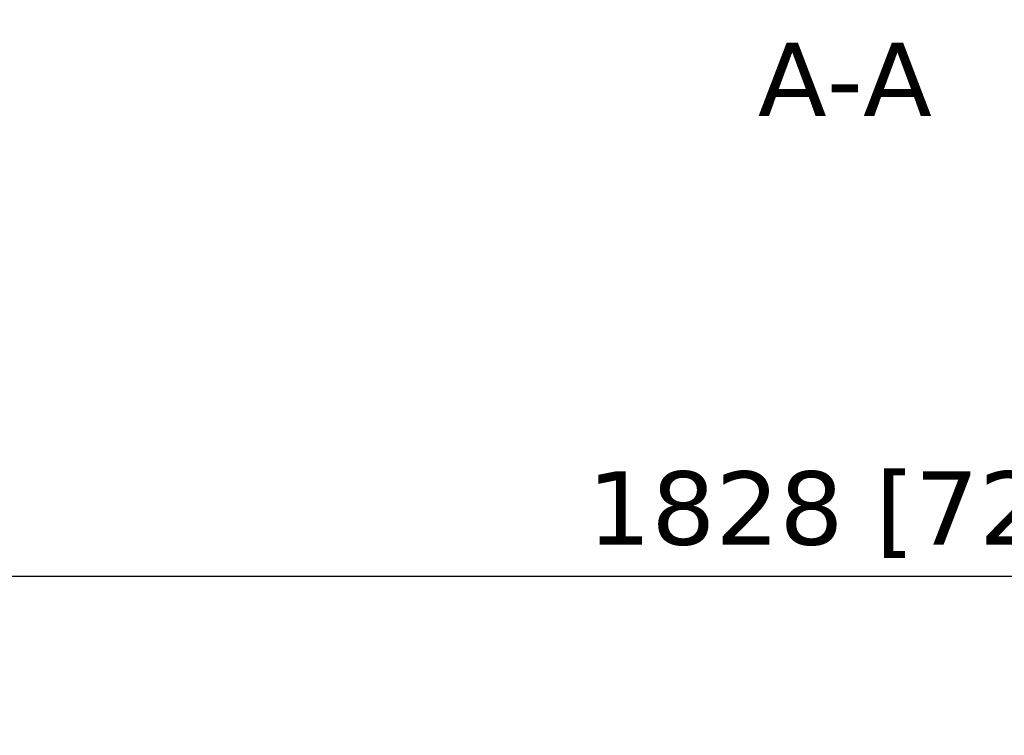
# Model space of a CAD drawing. Header units: millimetres. Extents: x -13710 to 13710, y -300 to 4365.
# Tile 8 of 13: x 1400 to 1903, y 3467 to 3833. Entities that reach past the tile are written whole.
import ezdxf

# ---------------------------------------------------------------- set-up
doc = ezdxf.new("R2010")
doc.units = ezdxf.units.MM
doc.header["$LTSCALE"] = 15
doc.layers.add('Bemaßung (ISO)', color=7, linetype='Continuous', lineweight=25)
doc.layers.add('Symbol (ISO)', color=7, linetype='Continuous', lineweight=25)
doc.styles.add('Notiztext (ISO)', font='verdana.ttf')
doc.dimstyles.new('wedi A-Kon_F&E', dxfattribs={"dimscale": 15, "dimtxt": 2.5, "dimasz": 4, "dimexe": 2, "dimexo": 0.8, "dimgap": 0.3, "dimtad": 1, "dimdec": 1, "dimrnd": 1e-08, "dimtxsty": 'Notiztext (ISO)', "dimcen": 0.09, "dimclrd": 7, "dimclre": 7, "dimclrt": 256, "dimadec": 0, "dimazin": 2, "dimtfac": 0.6, "dimtmove": 0, "dimatfit": 3, "dimfxl": 1, "dimtolj": 1, "dimlwd": -1, "dimlwe": -1, "dimarcsym": 0})

# ---------------------------------------------------------------- blocks, each defined once
blk = doc.blocks.new('*D31')
at = {"layer": 'Bemaßung (ISO)', "color": 7, "transparency": 16777216}
for p, q in [((913.24, 3155.2), (913.24, 3578.46)), ((2741.24, 3155.2), (2741.24, 3578.46)), ((973.24, 3548.46), (2681.24, 3548.46))]:
    blk.add_line(p, q, dxfattribs=at)
for points in [[(973.24, 3558.46), (973.24, 3538.46), (913.24, 3548.46)], [(2681.24, 3558.46), (2681.24, 3538.46), (2741.24, 3548.46)]]:
    blk.add_solid(points, dxfattribs=at)
at = {"layer": 'Defpoints', "color": 0, "transparency": 16777216}
for p in [(2741.24, 3548.46), (913.24, 3143.2), (2741.24, 3143.2)]:
    blk.add_point(p, dxfattribs=at)
at = {"layer": 'Bemaßung (ISO)', "transparency": 16777216, "insert": (1690.16, 3602.02), "char_height": 37.5, "attachment_point": 1, "style": 'Notiztext (ISO)'}
blk.add_mtext('\\A1;1828 [72]"', dxfattribs=at)

msp = doc.modelspace()

# ---------------------------------------------------------------- texts
at = {"layer": 'Symbol (ISO)', "insert": (1777.32, 3783.67), "char_height": 37.5, "attachment_point": 7, "style": 'Notiztext (ISO)'}
msp.add_mtext('A-A', dxfattribs=at)

# ---------------------------------------------------------------- dimensions: what is measured, and where the dimension line sits
at = {"layer": 'Bemaßung (ISO)', "color": 7}
dim = msp.add_linear_dim(base=(2741.24, 3548.46), p1=(913.24, 3143.2), p2=(2741.24, 3143.2), angle=180, text='<>"', dimstyle='wedi A-Kon_F&E', override={"dimgap": 0.3, "dimdec": 1, "dimtol": 0, "dimlim": 0, "dimtp": 0, "dimtm": 0, "dimtdec": 2, "dimtofl": 0, "dimatfit": 1}, dxfattribs=at)
dim.commit()
dim.dimension.update_dxf_attribs({"geometry": '*D31', "text_midpoint": (1827.24, 3548.46), "dimtype": 160})

doc.saveas('drawing.dxf')
